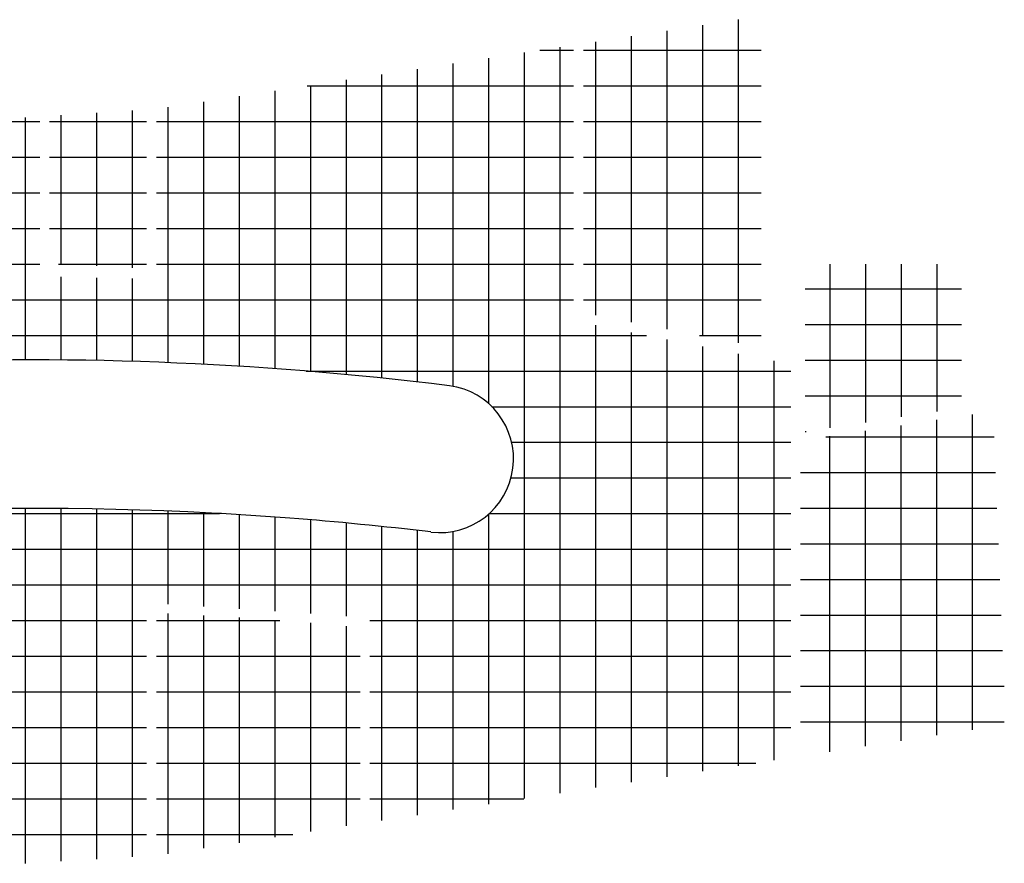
# Model space of a CAD drawing. Extents: x -238422 to 258194, y -34825 to 126331.
# Tile 156 of 239: x 26152 to 42723, y -25771 to -11568. Entities that reach past the tile are written whole.
import ezdxf

# ---------------------------------------------------------------- set-up
doc = ezdxf.new("R2010")
doc.units = 0
doc.header["$LTSCALE"] = 50
doc.layers.get('0').update_dxf_attribs({"linetype": 'CONTINUOUS'})
doc.layers.add('45 Plafond 2D arcering', color=7, linetype='CONTINUOUS')

# ---------------------------------------------------------------- blocks, each defined once
blk = doc.blocks.new('etgcdfgw')
at = {"layer": '45 Plafond 2D arcering', "color": 8, "linetype": 'Continuous'}
for p, q in [((38251, 58038), (38251, 63481)), ((37651, 58155), (37651, 63388)), ((36451, 58387), (36451, 63203)), ((37051, 58271), (37051, 63295)), ((35250, 50459), (35250, 63018)), ((35851, 58504), (35851, 63110)), ((34050, 57012), (34050, 62833)), ((34650, 50367), (34650, 62926)), ((34909, 62965), (35475, 62965)), ((35640, 62966), (38630, 62966)), ((32850, 57381), (32850, 62649)), ((33450, 57307), (33450, 62741)), ((32250, 57447), (32250, 62557)), ((30993, 62365), (35475, 62365)), ((31050, 57559), (31050, 62374)), ((31650, 57506), (31650, 62466)), ((35640, 62366), (38630, 62366)), ((29850, 57646), (29850, 62191)), ((30450, 57606), (30450, 62283)), ((28650, 57707), (28650, 62008)), ((29250, 57680), (29250, 62100)), ((26250, 57754), (26250, 61833)), ((26849, 59364), (26849, 61875)), ((27449, 59337), (27449, 61913)), ((28049, 59303), (28049, 61950)), ((25151, 61765), (26489, 61765)), ((26655, 61766), (28289, 61766)), ((28454, 61765), (35475, 61765)), ((35640, 61766), (38630, 61766)), ((19377, 61165), (26489, 61165)), ((26655, 61166), (28289, 61166)), ((28454, 61165), (35475, 61165)), ((35640, 61166), (38630, 61166)), ((19377, 60565), (26489, 60565)), ((26654, 60566), (28289, 60566)), ((28454, 60565), (35475, 60565)), ((35640, 60566), (38630, 60566)), ((19377, 59965), (26489, 59965)), ((26654, 59966), (28289, 59966)), ((28454, 59965), (35475, 59965)), ((35640, 59966), (38630, 59966)), ((19377, 59365), (26489, 59365)), ((26806, 59366), (28289, 59366)), ((28454, 59365), (35475, 59365)), ((35640, 59366), (38630, 59366)), ((39785, 59364), (39785, 56609)), ((40385, 59364), (40385, 56701)), ((40985, 59364), (40985, 56793)), ((41585, 59364), (41585, 56885)), ((26850, 57752), (26850, 59150)), ((27450, 57743), (27450, 59137)), ((28050, 57728), (28050, 59125)), ((39370, 58949), (42003, 58949)), ((19188, 58765), (35475, 58765)), ((35640, 58766), (38630, 58766)), ((35850, 50552), (35850, 58335)), ((39370, 58349), (42003, 58349)), ((15989, 58165), (36700, 58165)), ((36450, 50644), (36450, 58215)), ((37593, 58166), (38630, 58166)), ((37050, 50736), (37050, 58096)), ((37650, 50828), (37650, 57976)), ((38250, 50921), (38250, 57857)), ((38850, 51013), (38850, 57737)), ((39370, 57749), (42003, 57749)), ((30972, 57565), (39130, 57565)), ((39370, 57149), (42003, 57149)), ((34099, 56965), (39130, 56965)), ((41586, 51433), (41586, 56743)), ((42186, 51526), (42186, 56835)), ((39370, 56549), (39390, 56549)), ((40386, 51249), (40386, 56560)), ((40986, 51341), (40986, 56651)), ((34432, 56365), (39130, 56365)), ((39722, 56458), (42552, 56458)), ((39786, 51157), (39786, 56468)), ((39295, 55858), (42576, 55858)), ((34421, 55765), (39130, 55765)), ((26250, 49277), (26250, 55254)), ((26850, 49313), (26850, 55252)), ((27450, 49348), (27450, 55243)), ((28050, 49384), (28050, 55228)), ((28650, 53642), (28650, 55207)), ((39295, 55258), (42600, 55258)), ((23136, 55165), (29516, 55165)), ((29250, 53602), (29250, 55180)), ((29850, 53561), (29850, 55146)), ((30450, 53521), (30450, 55106)), ((31050, 53481), (31050, 55059)), ((34050, 50275), (34050, 55163)), ((34053, 55165), (39130, 55165)), ((31650, 53441), (31650, 55006)), ((32250, 49998), (32250, 54947)), ((32850, 50090), (32850, 54882)), ((33450, 50183), (33450, 54868)), ((17469, 54565), (39130, 54565)), ((39295, 54658), (42624, 54658)), ((39295, 54058), (42647, 54058)), ((6815, 53965), (39130, 53965)), ((6815, 53365), (28289, 53365)), ((28454, 53365), (30533, 53365)), ((28650, 49437), (28650, 53484)), ((29250, 49531), (29250, 53452)), ((29850, 49625), (29850, 53414)), ((30450, 49719), (30450, 53372)), ((32047, 53365), (39130, 53365)), ((39295, 53458), (42671, 53458)), ((31050, 49813), (31050, 53324)), ((31650, 49907), (31650, 53272)), ((17564, 52765), (28289, 52765)), ((28454, 52765), (31882, 52765)), ((32047, 52765), (39130, 52765)), ((39295, 52858), (42695, 52858)), ((39295, 52258), (42719, 52258)), ((17564, 52165), (28289, 52165)), ((28454, 52165), (31882, 52165)), ((32047, 52165), (39130, 52165)), ((17564, 51565), (28289, 51565)), ((28454, 51565), (31882, 51565)), ((32047, 51565), (39130, 51565)), ((39295, 51658), (42723, 51658)), ((17564, 50965), (28289, 50965)), ((28454, 50965), (31882, 50965)), ((32047, 50965), (38542, 50965)), ((17564, 50365), (28289, 50365)), ((28454, 50365), (31882, 50365)), ((32047, 50365), (34639, 50365)), ((17564, 49765), (28289, 49765)), ((28454, 49765), (30747, 49765))]:
    blk.add_line(p, q, dxfattribs=at)
for centre, radius, start, end in [((26325, 504), 57250, 82.9142, 92.747), ((33223, 56087), 1241, 263.0081, 82.3722), ((26326, -2035), 57289, 86.9422, 99.8219), ((26326, -2037), 57292, 85.6199, 86.9424), ((26326, -2037), 57292, 83.2386, 85.6199)]:
    blk.add_arc(centre, radius, start, end, dxfattribs=at)

msp = doc.modelspace()

# ---------------------------------------------------------------- block references
msp.add_blockref('etgcdfgw', (0, -75048.63578))

doc.saveas('drawing.dxf')
